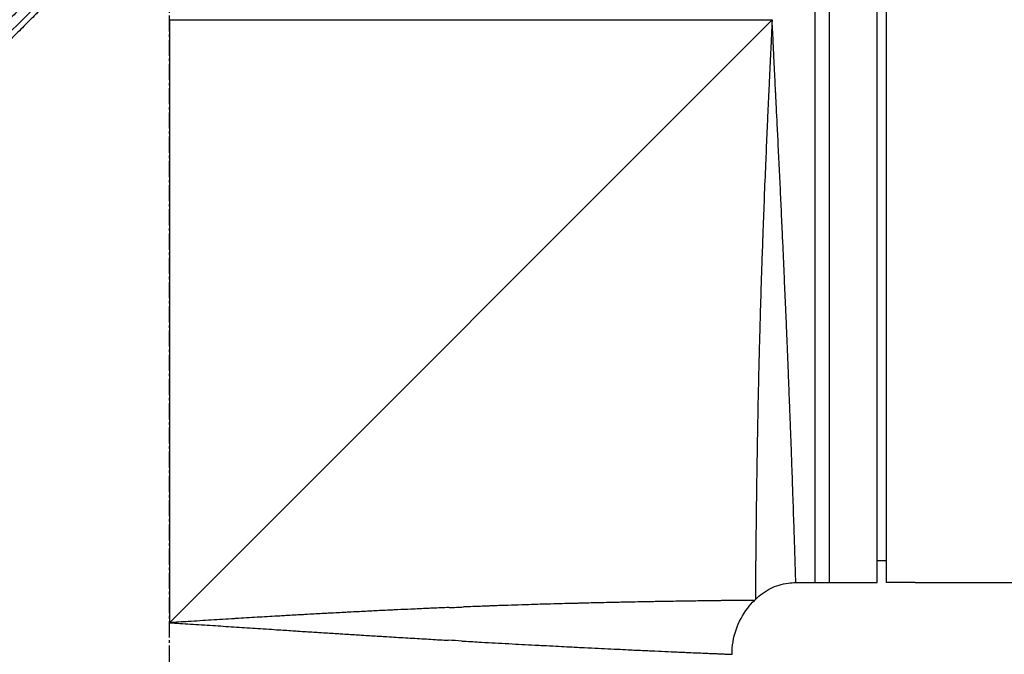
# Model space of a CAD drawing. Header units: millimetres. Extents: x 0 to 4378, y 0 to 2376.
# Tile 66 of 256: x 226 to 329, y 603 to 669. Entities that reach past the tile are written whole.
import ezdxf

# ---------------------------------------------------------------- set-up
doc = ezdxf.new("R2010")
doc.units = ezdxf.units.MM
doc.header["$LTSCALE"] = 0.2
doc.linetypes.add('CENTER2', pattern=[1.125, 0.75, -0.125, 0.125, -0.125])
doc.layers.add('02_Center Line', color=1, linetype='CENTER2')

# ---------------------------------------------------------------- blocks, each defined once
blk = doc.blocks.new('A$C078f5041')
for p, q in [((-75.2, 110.2), (-75.2, 228.2)), ((-74.2, 110.2), (-74.2, 228.2)), ((-69.2, 110.2), (-69.2, 228.2)), ((-67.7, 110.2), (-67.7, 228.2)), ((0, 169.2), (-63.2, 169.2)), ((0, 106), (-63.2, 169.2)), ((0, 169.2), (0, 106)), ((-75.2, 112.5), (-74.2, 112.49)), ((-78.7, 110.2), (-103.97, 110.2)), ((-78.2, 110.2), (-75.2, 110.2)), ((-65.69, 110.2), (-74.2, 110.2)), ((-61.44, 108.44), (-61.34, 108.34))]:
    blk.add_line(p, q)
for centre, major_axis, ratio, start_param, end_param in [((-1.99, 103.13), (60.42, -3.97), 0.049183, 2.043484, 2.072103), ((-0.13, 107.06), (-58.93, -4), 0.017963, 1.024583, 1.052762)]:
    blk.add_ellipse(centre, major_axis=major_axis, ratio=ratio, start_param=start_param, end_param=end_param)
for points, knots in [([(-45.74, 229.51), (-45.74, 229.51), (-45.72, 229.49), (-45.68, 229.44), (-45.66, 229.43), (-45.61, 229.38), (-45.57, 229.33), (-45.47, 229.24), (-45.43, 229.2), (-45.33, 229.09), (-45.26, 229.02), (-45.11, 228.88), (-45.03, 228.8), (-44.82, 228.59), (-44.68, 228.45), (-44.47, 228.24), (-44.41, 228.18), (-44.21, 227.97), (-44.06, 227.82), (-43.8, 227.56), (-43.7, 227.46), (-43.46, 227.23), (-43.33, 227.09), (-43.05, 226.81), (-42.9, 226.67), (-42.73, 226.49), (-42.7, 226.47), (-42.51, 226.27), (-42.33, 226.09), (-41.98, 225.74), (-41.81, 225.57), (-41.4, 225.17), (-41.16, 224.93), (-40.76, 224.53), (-40.61, 224.38), (-40.12, 223.88), (-39.77, 223.53), (-39.03, 222.8), (-38.65, 222.42), (-38.09, 221.85), (-37.92, 221.69), (-37.16, 220.92), (-36.54, 220.3), (-35.49, 219.25), (-35.07, 218.84), (-34.16, 217.92), (-33.65, 217.42), (-32.61, 216.38), (-32.08, 215.84), (-31.43, 215.2), (-31.33, 215.09), (-30.53, 214.3), (-29.83, 213.59), (-28.59, 212.36), (-28.06, 211.83), (-26.84, 210.61), (-26.14, 209.91), (-24.83, 208.6), (-24.23, 208), (-23.22, 206.99), (-22.82, 206.58), (-22.14, 205.91), (-21.87, 205.64), (-21.26, 205.02), (-20.91, 204.68), (-20.23, 203.99), (-19.88, 203.65), (-19.22, 202.99), (-18.92, 202.68), (-18.57, 202.33), (-18.53, 202.29), (-18.14, 201.9), (-17.79, 201.55), (-16.9, 200.66), (-16.36, 200.12), (-15.64, 199.41), (-15.47, 199.24), (-14.59, 198.35), (-13.87, 197.63), (-12.42, 196.19), (-11.69, 195.46), (-10.23, 193.99), (-9.49, 193.26), (-8.01, 191.78), (-7.27, 191.04), (-5.78, 189.54), (-5.03, 188.79), (-3.52, 187.29), (-2.78, 186.54), (-1.71, 185.48), (-1.39, 185.16), (-0.76, 184.53), (-0.44, 184.21), (0, 183.77), (0.12, 183.64), (0.44, 183.33), (0.63, 183.14), (1.01, 182.76), (1.2, 182.57), (1.58, 182.19), (1.77, 182), (2.13, 181.64), (2.29, 181.47), (2.49, 181.28), (2.51, 181.26), (2.77, 181), (3.01, 180.76), (3.48, 180.28), (3.72, 180.04), (4.2, 179.56), (4.44, 179.32), (4.73, 179.03), (4.78, 178.99), (5.07, 178.69), (5.32, 178.44), (5.83, 177.94), (6.08, 177.68), (6.6, 177.16), (6.87, 176.9), (7.34, 176.43), (7.53, 176.23), (7.92, 175.85), (8.1, 175.66), (8.49, 175.28), (8.68, 175.08), (9.07, 174.7), (9.26, 174.51), (9.63, 174.14), (9.81, 173.96), (10.17, 173.59), (10.36, 173.41), (10.56, 173.21), (10.57, 173.19), (10.79, 172.98), (10.98, 172.79), (11.36, 172.4), (11.55, 172.22), (11.89, 171.87), (12.05, 171.72), (12.24, 171.53), (12.28, 171.49), (12.43, 171.34), (12.55, 171.22), (12.74, 171.03), (12.81, 170.96), (12.99, 170.77), (13.1, 170.67), (13.29, 170.48), (13.37, 170.39), (13.59, 170.18), (13.73, 170.04), (13.92, 169.85), (13.97, 169.8), (14.22, 169.54), (14.43, 169.34), (14.84, 168.93), (15.05, 168.72), (15.46, 168.31), (15.67, 168.1), (16.01, 167.75), (16.15, 167.61), (17.11, 166.66), (17.93, 165.84), (19.43, 164.34), (20.11, 163.65), (21.38, 162.39), (21.96, 161.8), (22.7, 161.06), (22.86, 160.9), (23.68, 160.09), (24.33, 159.43), (25.07, 158.7), (25.15, 158.62), (25.75, 158.01), (26.27, 157.49), (27, 156.76), (27.21, 156.56), (27.9, 155.87), (28.39, 155.38), (29.1, 154.66), (29.34, 154.43), (30.37, 153.4), (31.16, 152.6), (32.57, 151.2), (33.19, 150.58), (34.41, 149.35), (35.02, 148.75), (36.2, 147.56), (36.79, 146.98), (37.54, 146.23), (37.72, 146.05), (38.83, 144.93), (39.76, 144.01), (41.05, 142.72), (41.43, 142.34), (42.64, 141.13), (43.46, 140.3), (44.68, 139.08), (45.09, 138.67), (46.04, 137.73), (46.58, 137.19), (47.61, 136.15), (48.11, 135.65), (48.71, 135.05), (48.82, 134.95), (49.66, 134.1), (50.38, 133.39), (51.39, 132.38), (51.71, 132.06), (52.41, 131.36), (52.78, 130.99), (53.49, 130.27), (53.83, 129.93), (54.36, 129.41), (54.55, 129.22), (54.95, 128.82), (55.16, 128.61), (55.55, 128.22), (55.73, 128.03), (56.13, 127.64), (56.35, 127.42), (56.69, 127.08), (56.83, 126.94), (57.14, 126.63), (57.31, 126.45), (57.61, 126.15), (57.74, 126.02), (58.03, 125.74), (58.18, 125.59), (58.43, 125.34), (58.53, 125.24), (58.77, 124.99), (58.9, 124.86), (59.1, 124.67), (59.17, 124.6), (59.33, 124.44), (59.41, 124.36), (59.55, 124.21), (59.61, 124.15), (59.76, 124), (59.84, 123.92), (59.91, 123.86), (59.92, 123.84), (59.98, 123.78), (60.01, 123.75), (60.02, 123.75), (60.02, 123.75), (60.02, 123.75)], [0, 0, 0, 0, 0.257354, 0.257354, 0.326237, 0.326237, 0.532709, 0.532709, 0.653072, 0.653072, 0.826383, 0.826383, 0.980612, 0.980612, 1.221018, 1.221018, 1.308472, 1.308472, 1.512953, 1.512953, 1.636992, 1.636992, 1.789146, 1.789146, 1.943102, 1.943102, 1.965845, 1.965845, 2.139379, 2.139379, 2.294197, 2.294197, 2.497442, 2.497442, 2.621999, 2.621999, 2.888446, 2.888446, 3.162424, 3.162424, 3.276803, 3.276803, 3.678252, 3.678252, 3.9315, 3.9315, 4.226971, 4.226971, 4.529662, 4.529662, 4.586048, 4.586048, 4.965901, 4.965901, 5.240486, 5.240486, 5.596576, 5.596576, 5.895461, 5.895461, 6.09193, 6.09193, 6.223224, 6.223224, 6.387068, 6.387068, 6.550917, 6.550917, 6.696146, 6.696146, 6.714688, 6.714688, 6.878445, 6.878445, 7.127882, 7.127882, 7.205393, 7.205393, 7.531923, 7.531923, 7.858453, 7.858453, 8.185149, 8.185149, 8.511845, 8.511845, 8.840084, 8.840084, 9.164788, 9.164788, 9.300716, 9.300716, 9.43764, 9.43764, 9.491568, 9.491568, 9.573784, 9.573784, 9.656087, 9.656087, 9.738273, 9.738273, 9.810512, 9.810512, 9.820176, 9.820176, 9.921487, 9.921487, 10.022047, 10.022047, 10.121234, 10.121234, 10.140813, 10.140813, 10.240775, 10.240775, 10.34206, 10.34206, 10.443345, 10.443345, 10.519125, 10.519125, 10.593519, 10.593519, 10.673571, 10.673571, 10.751664, 10.751664, 10.828971, 10.828971, 10.907781, 10.907781, 10.915165, 10.915165, 10.998748, 10.998748, 11.080195, 11.080195, 11.146615, 11.146615, 11.161943, 11.161943, 11.21211, 11.21211, 11.242651, 11.242651, 11.288319, 11.288319, 11.321832, 11.321832, 11.377745, 11.377745, 11.399138, 11.399138, 11.480179, 11.480179, 11.560404, 11.560404, 11.640086, 11.640086, 11.694297, 11.694297, 12.011124, 12.011124, 12.279997, 12.279997, 12.509628, 12.509628, 12.572827, 12.572827, 12.833111, 12.833111, 12.865725, 12.865725, 13.07529, 13.07529, 13.158686, 13.158686, 13.355513, 13.355513, 13.451637, 13.451637, 13.778619, 13.778619, 14.038498, 14.038498, 14.296261, 14.296261, 14.549067, 14.549067, 14.626299, 14.626299, 15.04137, 15.04137, 15.215105, 15.215105, 15.604069, 15.604069, 15.80398, 15.80398, 16.073193, 16.073193, 16.335419, 16.335419, 16.392609, 16.392609, 16.791079, 16.791079, 16.982171, 16.982171, 17.214497, 17.214497, 17.441103, 17.441103, 17.573214, 17.573214, 17.727887, 17.727887, 17.868871, 17.868871, 18.045189, 18.045189, 18.163993, 18.163993, 18.326743, 18.326743, 18.458589, 18.458589, 18.625722, 18.625722, 18.752843, 18.752843, 18.936687, 18.936687, 19.046733, 19.046733, 19.205689, 19.205689, 19.340689, 19.340689, 19.583635, 19.583635, 19.634122, 19.634122, 19.890387, 19.890387, 19.927065, 19.927065, 19.927065, 19.927065]), ([(-25.42, 211.17), (-25.4, 211.15), (-25.2, 210.95), (-25.1, 210.85), (-25.02, 210.77), (-24.79, 210.54), (-24.63, 210.38), (-24.15, 209.9), (-23.83, 209.58), (-22.87, 208.62), (-22.22, 207.97), (-21.13, 206.87), (-20.69, 206.43), (-20.08, 205.82), (-19.9, 205.65), (-19.58, 205.32), (-19.42, 205.16), (-19.11, 204.85), (-18.96, 204.7), (-18.48, 204.22), (-18.15, 203.9), (-17.46, 203.2), (-17.08, 202.83), (-16.49, 202.24), (-16.28, 202.02), (-15.89, 201.64), (-15.71, 201.46), (-15.43, 201.18), (-15.32, 201.07), (-14.02, 199.77), (-12.83, 198.58), (-10.93, 196.69), (-10.24, 196), (-8.74, 194.51), (-7.94, 193.71), (-4.99, 190.77), (-2.81, 188.6), (-0.04, 185.85), (0.55, 185.27), (1.25, 184.57), (1.36, 184.46), (1.54, 184.28), (1.61, 184.21), (1.75, 184.07), (1.84, 183.99), (2, 183.83), (2.09, 183.74), (2.23, 183.6), (2.29, 183.54), (2.46, 183.37), (2.59, 183.25), (2.79, 183.05), (2.87, 182.97), (3.27, 182.57), (3.6, 182.24), (4.23, 181.62), (4.53, 181.33), (6.16, 179.72), (7.49, 178.4), (9.51, 176.41), (10.2, 175.73), (11.01, 174.93), (11.13, 174.81), (11.38, 174.56), (11.51, 174.44), (11.82, 174.13), (12, 173.95), (12.32, 173.63), (12.45, 173.5), (12.69, 173.27), (12.8, 173.17), (13.13, 172.83), (13.37, 172.6), (13.69, 172.29), (13.77, 172.2), (13.9, 172.07), (13.95, 172.03), (14.1, 171.88), (14.2, 171.77), (14.51, 171.47), (14.72, 171.26), (15.18, 170.81), (15.43, 170.56), (15.88, 170.12), (16.07, 169.92), (16.45, 169.55), (16.63, 169.37), (16.92, 169.08), (17.04, 168.97), (17.32, 168.69), (17.49, 168.52), (17.81, 168.2), (17.98, 168.04), (18.39, 167.63), (18.63, 167.39), (19.12, 166.91), (19.35, 166.68), (19.67, 166.36), (19.76, 166.28), (20.65, 165.38), (21.47, 164.58), (23.4, 162.66), (24.52, 161.55), (26.06, 160.02), (26.5, 159.59), (27.18, 158.91), (27.43, 158.66), (27.92, 158.18), (28.16, 157.94), (28.7, 157.4), (29, 157.1), (29.74, 156.36), (30.18, 155.92), (31.08, 155.03), (31.54, 154.58), (32.99, 153.13), (33.97, 152.16), (35.86, 150.27), (36.77, 149.37), (39.3, 146.84), (40.91, 145.24), (43.2, 142.96), (43.92, 142.23), (45.94, 140.22), (47.2, 138.96), (48.9, 137.25), (49.39, 136.76), (50.81, 135.35), (51.7, 134.45), (53.36, 132.79), (54.13, 132.02), (56.23, 129.92), (57.44, 128.71), (58.91, 127.23), (59.34, 126.81), (60.08, 126.06), (60.4, 125.74), (60.8, 125.34), (60.93, 125.21), (61.26, 124.88), (61.43, 124.71), (61.69, 124.45), (61.76, 124.37), (61.76, 124.37)], [-6.4275, -6.4275, -6.4275, -6.4275, -6.424579, -6.424579, -6.412986, -6.412986, -6.389799, -6.389799, -6.343423, -6.343423, -6.250719, -6.250719, -6.188925, -6.188925, -6.164944, -6.164944, -6.143206, -6.143206, -6.121775, -6.121775, -6.07704, -6.07704, -6.024753, -6.024753, -5.995309, -5.995309, -5.971269, -5.971269, -5.956122, -5.956122, -5.793762, -5.793762, -5.701231, -5.701231, -5.595248, -5.595248, -5.312861, -5.312861, -5.238, -5.238, -5.223233, -5.223233, -5.214163, -5.214163, -5.203983, -5.203983, -5.193148, -5.193148, -5.185837, -5.185837, -5.170025, -5.170025, -5.159458, -5.159458, -5.116192, -5.116192, -5.076828, -5.076828, -4.902395, -4.902395, -4.811092, -4.811092, -4.79475, -4.79475, -4.778204, -4.778204, -4.753484, -4.753484, -4.73568, -4.73568, -4.721937, -4.721937, -4.690616, -4.690616, -4.678702, -4.678702, -4.672826, -4.672826, -4.658232, -4.658232, -4.631069, -4.631069, -4.599206, -4.599206, -4.573269, -4.573269, -4.55068, -4.55068, -4.53588, -4.53588, -4.51433, -4.51433, -4.493222, -4.493222, -4.461613, -4.461613, -4.430745, -4.430745, -4.419812, -4.419812, -4.31126, -4.31126, -4.161308, -4.161308, -4.101635, -4.101635, -4.067542, -4.067542, -4.034221, -4.034221, -3.992837, -3.992837, -3.931624, -3.931624, -3.867648, -3.867648, -3.727894, -3.727894, -3.595814, -3.595814, -3.354286, -3.354286, -3.239165, -3.239165, -3.029822, -3.029822, -2.943183, -2.943183, -2.775567, -2.775567, -2.617669, -2.617669, -2.317664, -2.317664, -2.179435, -2.179435, -2.044748, -2.044748, -1.978451, -1.978451, -1.845335, -1.845335, -1.687717, -1.687717, -1.687717, -1.687717]), ([(-26.12, 210.46), (-26.09, 210.43), (-25.81, 210.15), (-25.2, 209.53), (-24.96, 209.29), (-24.26, 208.59), (-23.78, 208.11), (-22.35, 206.68), (-21.38, 205.71), (-19.74, 204.07), (-19.08, 203.41), (-17.53, 201.86), (-16.64, 200.97), (-14.52, 198.86), (-13.3, 197.64), (-10.43, 194.77), (-8.76, 193.12), (-4.85, 189.22), (-2.58, 186.96), (2.1, 182.32), (4.6, 179.84), (8.34, 176.16), (9, 175.51), (10.08, 174.44), (10.51, 174.02), (11.17, 173.37), (11.4, 173.14), (12.05, 172.5), (12.45, 172.1), (12.97, 171.59), (13.08, 171.48), (13.31, 171.25), (13.44, 171.12), (13.96, 170.61), (14.38, 170.2), (16.47, 168.12), (18.12, 166.49), (21.54, 163.1), (23.3, 161.35), (25.92, 158.75), (26.79, 157.89), (28.1, 156.58), (28.55, 156.14), (29.44, 155.26), (29.87, 154.82), (31.16, 153.54), (32, 152.7), (33.66, 151.06), (34.47, 150.25), (36.04, 148.68), (36.81, 147.91), (39.03, 145.7), (40.46, 144.27), (44.43, 140.31), (46.88, 137.86), (49.99, 134.75), (50.84, 133.9), (52.35, 132.38), (53.03, 131.7), (54.81, 129.93), (55.84, 128.89), (57.43, 127.3), (58.04, 126.69), (58.98, 125.75), (59.33, 125.39), (59.88, 124.85), (60.08, 124.65), (60.39, 124.34), (60.5, 124.22), (60.9, 123.82), (61.06, 123.67), (61.06, 123.67)], [0.000001, 0.000001, 0.000001, 0.000001, 0.016161, 0.016161, 0.025935, 0.025935, 0.045474, 0.045474, 0.084641, 0.084641, 0.110953, 0.110953, 0.146045, 0.146045, 0.192679, 0.192679, 0.254839, 0.254839, 0.337626, 0.337626, 0.424315, 0.424315, 0.443067, 0.443067, 0.454956, 0.454956, 0.461567, 0.461567, 0.473178, 0.473178, 0.476413, 0.476413, 0.479832, 0.479832, 0.490831, 0.490831, 0.532768, 0.532768, 0.578366, 0.578366, 0.601468, 0.601468, 0.613392, 0.613392, 0.625, 0.625, 0.647755, 0.647755, 0.670025, 0.670025, 0.691454, 0.691454, 0.732695, 0.732695, 0.809399, 0.809399, 0.839411, 0.839411, 0.865695, 0.865695, 0.911709, 0.911709, 0.946235, 0.946235, 0.972144, 0.972144, 0.991595, 0.991595, 1.006186, 1.006186, 1.050051, 1.050051, 1.050051, 1.050051]), ([(-65.69, 110.2), (-65.69, 110.2), (-65.68, 110.21), (-65.68, 110.26), (-65.68, 110.3), (-65.68, 110.4), (-65.68, 110.47), (-65.67, 110.62), (-65.67, 110.71), (-65.66, 110.91), (-65.66, 111.03), (-65.65, 111.21), (-65.65, 111.27), (-65.65, 111.47), (-65.64, 111.62), (-65.63, 111.95), (-65.63, 112.12), (-65.62, 112.44), (-65.61, 112.59), (-65.6, 112.87), (-65.6, 113.02), (-65.59, 113.32), (-65.58, 113.47), (-65.57, 113.78), (-65.57, 113.94), (-65.56, 114.27), (-65.55, 114.44), (-65.55, 114.64), (-65.54, 114.67), (-65.54, 114.69), (-65.54, 114.69), (-65.54, 114.69), (-65.53, 114.97), (-65.53, 115.25), (-65.51, 115.85), (-65.5, 116.16), (-65.47, 116.8), (-65.46, 117.13), (-65.44, 117.82), (-65.43, 118.18), (-65.4, 118.91), (-65.39, 119.28), (-65.37, 119.82), (-65.37, 119.97), (-65.36, 120.13), (-65.36, 120.13), (-65.35, 120.45), (-65.34, 120.77), (-65.32, 121.44), (-65.3, 121.78), (-65.28, 122.48), (-65.27, 122.84), (-65.24, 123.56), (-65.23, 123.93), (-65.2, 124.68), (-65.18, 125.06), (-65.16, 125.84), (-65.14, 126.23), (-65.12, 126.72), (-65.12, 126.81), (-65.11, 127.09), (-65.1, 127.28), (-65.09, 127.48), (-65.09, 127.48), (-65.07, 127.98), (-65.06, 128.5), (-65.01, 129.54), (-64.99, 130.07), (-64.95, 131.15), (-64.93, 131.7), (-64.89, 132.81), (-64.86, 133.37), (-64.82, 134.51), (-64.79, 135.09), (-64.76, 135.91), (-64.75, 136.15), (-64.74, 136.39), (-64.74, 136.39), (-64.71, 137.02), (-64.69, 137.66), (-64.63, 138.97), (-64.6, 139.64), (-64.54, 140.98), (-64.51, 141.65), (-64.45, 143.02), (-64.42, 143.73), (-64.36, 145.15), (-64.33, 145.86), (-64.29, 146.59), (-64.29, 146.59), (-64.29, 146.59), (-64.25, 147.47), (-64.21, 148.37), (-64.13, 150.15), (-64.09, 151.03), (-64, 152.81), (-63.96, 153.7), (-63.87, 155.5), (-63.83, 156.41), (-63.78, 157.43), (-63.77, 157.54), (-63.74, 158.24), (-63.71, 158.84), (-63.67, 159.5), (-63.67, 159.56), (-63.64, 160.22), (-63.61, 160.82), (-63.58, 161.48), (-63.57, 161.54), (-63.54, 162.21), (-63.51, 162.81), (-63.48, 163.47), (-63.48, 163.52), (-63.44, 164.19), (-63.41, 164.8), (-63.38, 165.45), (-63.38, 165.5), (-63.35, 166.16), (-63.32, 166.77), (-63.29, 167.42), (-63.28, 167.46), (-63.25, 168.07), (-63.23, 168.63), (-63.2, 169.2)], [0.5000035, 0.5000035, 0.5000035, 0.5000035, 0.5113799, 0.5113799, 0.5228206, 0.5228206, 0.5343311, 0.5343311, 0.5458651, 0.5458651, 0.5574117, 0.5574117, 0.5625, 0.5625, 0.5740343, 0.5740343, 0.5855172, 0.5855172, 0.5937419, 0.5937419, 0.6015538, 0.6015538, 0.6090049, 0.6090049, 0.6164573, 0.6164573, 0.6239204, 0.6239204, 0.6249896, 0.6249896, 0.625, 0.625, 0.625, 0.6365646, 0.6365646, 0.6481685, 0.6481685, 0.6598005, 0.6598005, 0.6714306, 0.6714306, 0.6830353, 0.6830353, 0.6874857, 0.6874857, 0.6875, 0.6875, 0.6968291, 0.6968291, 0.7061495, 0.7061495, 0.7154652, 0.7154652, 0.7247816, 0.7247816, 0.7341014, 0.7341014, 0.7434318, 0.7434318, 0.7455918, 0.7455918, 0.7499833, 0.7499833, 0.75, 0.75, 0.7616004, 0.7616004, 0.7732108, 0.7732108, 0.7848046, 0.7848046, 0.796371, 0.796371, 0.8078764, 0.8078764, 0.8124833, 0.8124833, 0.8125, 0.8125, 0.8247534, 0.8247534, 0.8373116, 0.8373116, 0.8495747, 0.8495747, 0.8622804, 0.8622804, 0.8749861, 0.8749861, 0.875, 0.875, 0.875, 0.890625, 0.890625, 0.9056831, 0.9056831, 0.9207258, 0.9207258, 0.9356741, 0.9356741, 0.9375, 0.9375, 0.9472495, 0.9472495, 0.948246, 0.948246, 0.9580095, 0.9580095, 0.9589703, 0.9589703, 0.9687681, 0.9687681, 0.9696347, 0.9696347, 0.979486, 0.979486, 0.9802538, 0.9802538, 0.9901768, 0.9901768, 0.9907884, 0.9907884, 1, 1, 1, 1]), ([(-63.2, 169.2), (-63.15, 168.14), (-63.1, 167.08), (-63.04, 165.82), (-63.03, 165.63), (-62.97, 164.44), (-62.92, 163.43), (-62.87, 162.18), (-62.86, 161.92), (-62.8, 160.7), (-62.76, 159.74), (-62.7, 158.43), (-62.68, 158.09), (-62.66, 157.54), (-62.65, 157.34), (-62.6, 156.11), (-62.55, 155.1), (-62.46, 152.9), (-62.41, 151.72), (-62.32, 149.4), (-62.28, 148.26), (-62.23, 146.88), (-62.22, 146.62), (-62.21, 146.29), (-62.2, 146.22), (-62.2, 145.96), (-62.19, 145.78), (-62.16, 144.9), (-62.13, 144.21), (-62.1, 143.18), (-62.09, 142.85), (-62.05, 141.81), (-62.03, 141.1), (-62, 139.96), (-61.98, 139.54), (-61.95, 138.38), (-61.93, 137.64), (-61.9, 136.57), (-61.89, 136.24), (-61.88, 135.82), (-61.88, 135.73), (-61.87, 135.46), (-61.86, 135.27), (-61.84, 134.54), (-61.83, 134.01), (-61.8, 132.95), (-61.79, 132.43), (-61.78, 131.81), (-61.78, 131.7), (-61.76, 131.13), (-61.75, 130.66), (-61.73, 129.73), (-61.72, 129.26), (-61.7, 128.45), (-61.7, 128.1), (-61.68, 127.38), (-61.68, 127.02), (-61.67, 126.58), (-61.67, 126.5), (-61.66, 126.26), (-61.66, 126.1), (-61.65, 125.52), (-61.64, 125.11), (-61.63, 124.49), (-61.63, 124.27), (-61.62, 123.65), (-61.61, 123.25), (-61.6, 122.53), (-61.59, 122.2), (-61.58, 121.51), (-61.58, 121.14), (-61.57, 120.5), (-61.56, 120.21), (-61.56, 119.6), (-61.55, 119.27), (-61.55, 118.9), (-61.55, 118.84), (-61.54, 118.69), (-61.54, 118.59), (-61.54, 118.13), (-61.53, 117.78), (-61.52, 117.23), (-61.52, 117.02), (-61.52, 116.47), (-61.51, 116.14), (-61.51, 115.55), (-61.5, 115.29), (-61.5, 114.7), (-61.49, 114.37), (-61.49, 113.85), (-61.49, 113.65), (-61.48, 113.38), (-61.48, 113.29), (-61.48, 113.19), (-61.48, 113.16), (-61.48, 113.08), (-61.48, 113.03), (-61.48, 112.82), (-61.48, 112.67), (-61.47, 112.37), (-61.47, 112.23), (-61.47, 111.97), (-61.47, 111.86), (-61.47, 111.63), (-61.47, 111.51), (-61.46, 111.3), (-61.46, 111.22), (-61.46, 111.01), (-61.46, 110.89), (-61.46, 110.66), (-61.46, 110.55), (-61.46, 110.32), (-61.46, 110.21), (-61.45, 110.03), (-61.45, 109.95), (-61.45, 109.8), (-61.45, 109.72), (-61.45, 109.64), (-61.45, 109.64), (-61.45, 109.62), (-61.45, 109.6), (-61.45, 109.5), (-61.45, 109.42), (-61.45, 109.26), (-61.45, 109.19), (-61.45, 109.1), (-61.45, 109.09), (-61.45, 108.99), (-61.45, 108.9), (-61.44, 108.78), (-61.44, 108.74), (-61.44, 108.66), (-61.44, 108.63), (-61.44, 108.57), (-61.44, 108.54), (-61.44, 108.51), (-61.44, 108.5), (-61.44, 108.48), (-61.44, 108.46), (-61.44, 108.45), (-61.44, 108.44), (-61.44, 108.44), (-61.44, 108.44), (-61.44, 108.44), (-61.44, 108.44), (-61.44, 108.44)], [0, 0, 0, 0, 0.0168711, 0.0168711, 0.0199064, 0.0199064, 0.0358741, 0.0358741, 0.0399243, 0.0399243, 0.0553785, 0.0553785, 0.0608736, 0.0608736, 0.0642082, 0.0642082, 0.0806442, 0.0806442, 0.1001795, 0.1001795, 0.1193101, 0.1193101, 0.1237216, 0.1237216, 0.125, 0.125, 0.1280941, 0.1280941, 0.1401608, 0.1401608, 0.1459378, 0.1459378, 0.1585461, 0.1585461, 0.1661572, 0.1661572, 0.1796246, 0.1796246, 0.1858558, 0.1858558, 0.1875, 0.1875, 0.191055, 0.191055, 0.2012926, 0.2012926, 0.2116266, 0.2116266, 0.2136665, 0.2136665, 0.2231835, 0.2231835, 0.2328546, 0.2328546, 0.2403487, 0.2403487, 0.2483067, 0.2483067, 0.25, 0.25, 0.2536375, 0.2536375, 0.2629571, 0.2629571, 0.2679133, 0.2679133, 0.2774413, 0.2774413, 0.285379, 0.285379, 0.2946448, 0.2946448, 0.3020569, 0.3020569, 0.3110307, 0.3110307, 0.3125, 0.3125, 0.3154072, 0.3154072, 0.3255616, 0.3255616, 0.3319879, 0.3319879, 0.342536, 0.342536, 0.3514111, 0.3514111, 0.3631619, 0.3631619, 0.3707391, 0.3707391, 0.3740244, 0.3740244, 0.375, 0.375, 0.3773145, 0.3773145, 0.3836748, 0.3836748, 0.3900838, 0.3900838, 0.3952506, 0.3952506, 0.4011716, 0.4011716, 0.4055785, 0.4055785, 0.4121284, 0.4121284, 0.4188534, 0.4188534, 0.4259238, 0.4259238, 0.431292, 0.431292, 0.4371666, 0.4371666, 0.4375, 0.4375, 0.438797, 0.438797, 0.4455695, 0.4455695, 0.4532467, 0.4532467, 0.4543919, 0.4543919, 0.4647517, 0.4647517, 0.4711997, 0.4711997, 0.4779739, 0.4779739, 0.4841818, 0.4841818, 0.4878723, 0.4878723, 0.4936106, 0.4936106, 0.4992364, 0.4992364, 0.5, 0.5, 0.5004051, 0.5004051, 0.5004051, 0.5004051]), ([(-78.2, 110.2), (-78.26, 110.2), (-78.33, 110.2), (-78.45, 110.2), (-78.51, 110.2), (-78.6, 110.2), (-78.64, 110.2), (-78.69, 110.2), (-78.7, 110.2), (-78.7, 110.2)], [0, 0, 0, 0, 0.01883443, 0.01883443, 0.03766886, 0.03766886, 0.05650329, 0.05650329, 0.07533773, 0.07533773, 0.07533773, 0.07533773]), ([(-61.44, 108.44), (-61.9, 108.9), (-62.44, 109.29), (-63.6, 109.87), (-64.24, 110.06), (-65.15, 110.18), (-65.42, 110.2), (-65.69, 110.2)], [0, 0, 0, 0, 0.1944378, 0.1944378, 0.3894915, 0.3894915, 0.4694478, 0.4694478, 0.4694478, 0.4694478]), ([(-61.34, 108.34), (-61.34, 108.34), (-61.34, 108.34), (-61.34, 108.34), (-61.34, 108.34), (-61.33, 108.34), (-61.32, 108.34), (-61.3, 108.34), (-61.28, 108.34), (-61.25, 108.34), (-61.23, 108.34), (-61.17, 108.34), (-61.14, 108.34), (-61.08, 108.34), (-61.06, 108.34), (-60.98, 108.34), (-60.9, 108.34), (-60.77, 108.34), (-60.72, 108.34), (-60.6, 108.34), (-60.53, 108.34), (-60.38, 108.33), (-60.31, 108.33), (-60.22, 108.33), (-60.21, 108.33), (-60.18, 108.33), (-60.17, 108.33), (-60.13, 108.33), (-60.12, 108.33), (-60.02, 108.33), (-59.93, 108.33), (-59.76, 108.33), (-59.67, 108.33), (-59.48, 108.32), (-59.39, 108.32), (-59.2, 108.32), (-59.11, 108.32), (-58.94, 108.32), (-58.87, 108.32), (-58.67, 108.31), (-58.54, 108.31), (-58.27, 108.31), (-58.13, 108.31), (-57.85, 108.31), (-57.7, 108.3), (-57.41, 108.3), (-57.26, 108.3), (-57.07, 108.3), (-57.04, 108.3), (-56.94, 108.29), (-56.87, 108.29), (-56.74, 108.29), (-56.67, 108.29), (-56.56, 108.29), (-56.5, 108.29), (-56.23, 108.29), (-56.01, 108.28), (-55.53, 108.28), (-55.27, 108.27), (-54.87, 108.27), (-54.72, 108.26), (-54.17, 108.26), (-53.76, 108.25), (-53.02, 108.24), (-52.71, 108.23), (-52.02, 108.22), (-51.65, 108.22), (-51.04, 108.21), (-50.81, 108.2), (-50.26, 108.19), (-49.93, 108.19), (-49.27, 108.17), (-48.94, 108.17), (-48.29, 108.15), (-47.96, 108.15), (-47.43, 108.14), (-47.23, 108.13), (-46.64, 108.12), (-46.25, 108.11), (-45.46, 108.09), (-45.07, 108.08), (-44.37, 108.07), (-44.07, 108.06), (-43.58, 108.05), (-43.38, 108.04), (-43.05, 108.04), (-42.92, 108.03), (-42.35, 108.02), (-41.9, 108.01), (-41.08, 107.98), (-40.7, 107.97), (-39.85, 107.95), (-39.38, 107.94), (-38.49, 107.91), (-38.09, 107.9), (-37.2, 107.87), (-36.71, 107.85), (-35.77, 107.82), (-35.31, 107.81), (-34.75, 107.79), (-34.66, 107.79), (-34.31, 107.77), (-34.07, 107.76), (-33.67, 107.75), (-33.53, 107.75), (-32.87, 107.72), (-32.35, 107.7), (-31.51, 107.67), (-31.18, 107.66), (-30.85, 107.65)], [0.5002568, 0.5002568, 0.5002568, 0.5002568, 0.5003876, 0.5003876, 0.505614, 0.505614, 0.5109657, 0.5109657, 0.5159157, 0.5159157, 0.5218046, 0.5218046, 0.5282643, 0.5282643, 0.5314191, 0.5314191, 0.541786, 0.541786, 0.5469596, 0.5469596, 0.55408, 0.55408, 0.5603558, 0.5603558, 0.5612004, 0.5612004, 0.5625, 0.5625, 0.5637682, 0.5637682, 0.5700935, 0.5700935, 0.5760487, 0.5760487, 0.5818443, 0.5818443, 0.5874405, 0.5874405, 0.5911611, 0.5911611, 0.5982452, 0.5982452, 0.6049205, 0.6049205, 0.6115549, 0.6115549, 0.6181384, 0.6181384, 0.6194974, 0.6194974, 0.622357, 0.622357, 0.625, 0.625, 0.6270506, 0.6270506, 0.6357771, 0.6357771, 0.6449367, 0.6449367, 0.6500388, 0.6500388, 0.6634534, 0.6634534, 0.6731077, 0.6731077, 0.6838293, 0.6838293, 0.6901228, 0.6901228, 0.6988953, 0.6988953, 0.7074051, 0.7074051, 0.7156068, 0.7156068, 0.7204553, 0.7204553, 0.7298402, 0.7298402, 0.738926, 0.738926, 0.7456432, 0.7456432, 0.75, 0.75, 0.7528673, 0.7528673, 0.7624117, 0.7624117, 0.7702153, 0.7702153, 0.7799043, 0.7799043, 0.7878707, 0.7878707, 0.7973388, 0.7973388, 0.8060712, 0.8060712, 0.8078651, 0.8078651, 0.8125, 0.8125, 0.8152429, 0.8152429, 0.8247341, 0.8247341, 0.8307182, 0.8307182, 0.8307182, 0.8307182]), ([(-59, 102.69), (-59, 103.55), (-59.14, 104.43), (-59.7, 106.07), (-60.12, 106.85), (-60.86, 107.82), (-61.09, 108.09), (-61.34, 108.34)], [0, 0, 0, 0, 0.2592614, 0.2592614, 0.5193326, 0.5193326, 0.6259312, 0.6259312, 0.6259312, 0.6259312]), ([(-29.32, 107.59), (-28.76, 107.56), (-28.19, 107.54), (-27.45, 107.51), (-27.28, 107.5), (-26.51, 107.47), (-25.91, 107.44), (-24.85, 107.39), (-24.39, 107.37), (-23.9, 107.35), (-23.87, 107.35), (-23.66, 107.34), (-23.47, 107.33), (-23.14, 107.31), (-23.01, 107.31), (-22.33, 107.27), (-21.77, 107.25), (-21.07, 107.21), (-20.92, 107.2), (-20.21, 107.17), (-19.65, 107.14), (-18.89, 107.1), (-18.7, 107.09), (-17.94, 107.05), (-17.37, 107.02), (-16.61, 106.98), (-16.42, 106.97), (-15.66, 106.93), (-15.08, 106.9), (-14.3, 106.85), (-14.1, 106.84), (-13.35, 106.8), (-12.8, 106.77), (-12.03, 106.73), (-11.81, 106.71), (-10.88, 106.66), (-10.17, 106.62), (-9.37, 106.57), (-9.29, 106.57), (-8.46, 106.52), (-7.72, 106.47), (-6.92, 106.43), (-6.87, 106.42), (-6.01, 106.37), (-5.2, 106.32), (-3.6, 106.22), (-2.79, 106.17), (-1.33, 106.08), (-0.66, 106.04), (0, 106)], [0.8399089, 0.8399089, 0.8399089, 0.8399089, 0.84997, 0.84997, 0.8529241, 0.8529241, 0.8634556, 0.8634556, 0.8713034, 0.8713034, 0.871785, 0.871785, 0.875, 0.875, 0.877259, 0.877259, 0.8865817, 0.8865817, 0.8889916, 0.8889916, 0.8983475, 0.8983475, 0.901406, 0.901406, 0.9107518, 0.9107518, 0.9137576, 0.9137576, 0.9230883, 0.9230883, 0.9263339, 0.9263339, 0.9351413, 0.9351413, 0.9386494, 0.9386494, 0.9500228, 0.9500228, 0.9513863, 0.9513863, 0.9631672, 0.9631672, 0.9641071, 0.9641071, 0.9768236, 0.9768236, 0.9895425, 0.9895425, 1, 1, 1, 1]), ([(0, 106), (-0.74, 105.95), (-1.47, 105.9), (-2.99, 105.81), (-3.77, 105.76), (-5.29, 105.66), (-6.03, 105.61), (-7.52, 105.51), (-8.27, 105.46), (-9.76, 105.36), (-10.51, 105.32), (-11.33, 105.26), (-11.41, 105.26), (-12.04, 105.22), (-12.59, 105.18), (-13.33, 105.13), (-13.52, 105.12), (-14.26, 105.07), (-14.81, 105.04), (-15.56, 104.99), (-15.76, 104.98), (-16.51, 104.93), (-17.05, 104.9), (-17.79, 104.85), (-18, 104.84), (-18.74, 104.79), (-19.27, 104.76), (-20, 104.71), (-20.2, 104.7), (-20.93, 104.65), (-21.46, 104.62), (-22.18, 104.58), (-22.37, 104.56), (-22.56, 104.55), (-22.56, 104.55), (-23.23, 104.51), (-23.88, 104.47), (-25.18, 104.4), (-25.83, 104.36), (-27.11, 104.28), (-27.74, 104.24), (-28.66, 104.19), (-28.96, 104.17), (-29.25, 104.16)], [0, 0, 0, 0, 0.0120089, 0.0120089, 0.0246859, 0.0246859, 0.0368723, 0.0368723, 0.0491074, 0.0491074, 0.0614151, 0.0614151, 0.0627169, 0.0627169, 0.0718114, 0.0718114, 0.075039, 0.075039, 0.0840672, 0.0840672, 0.087536, 0.087536, 0.0965486, 0.0965486, 0.1000411, 0.1000411, 0.1090893, 0.1090893, 0.1125205, 0.1125205, 0.1216547, 0.1216547, 0.125, 0.125, 0.12503, 0.12503, 0.1366459, 0.1366459, 0.148287, 0.148287, 0.1599429, 0.1599429, 0.1654051, 0.1654051, 0.1654051, 0.1654051]), ([(-30.68, 104.08), (-31.29, 104.04), (-31.89, 104.01), (-32.57, 103.97), (-32.64, 103.96), (-33.21, 103.93), (-33.69, 103.91), (-34.64, 103.85), (-35.11, 103.83), (-36.05, 103.78), (-36.51, 103.75), (-37.42, 103.7), (-37.87, 103.68), (-38.62, 103.64), (-38.92, 103.62), (-39.66, 103.59), (-40.09, 103.56), (-40.91, 103.52), (-41.3, 103.5), (-41.68, 103.48), (-42.19, 103.46), (-42.68, 103.43), (-43.66, 103.38), (-44.13, 103.36), (-45.07, 103.31), (-45.52, 103.29), (-46.41, 103.25), (-46.85, 103.23), (-47.65, 103.19), (-48.01, 103.17), (-48.58, 103.14), (-48.8, 103.13), (-49.54, 103.1), (-50.05, 103.08), (-51.04, 103.03), (-51.51, 103.01), (-52.41, 102.97), (-52.84, 102.95), (-53.48, 102.92), (-53.7, 102.91), (-54.11, 102.89), (-54.3, 102.89), (-54.78, 102.86), (-55.07, 102.85), (-55.61, 102.83), (-55.87, 102.82), (-56.36, 102.8), (-56.59, 102.79), (-57.02, 102.77), (-57.22, 102.76), (-57.56, 102.75), (-57.71, 102.74), (-57.99, 102.73), (-58.12, 102.72), (-58.35, 102.71), (-58.45, 102.71), (-58.63, 102.7), (-58.71, 102.7), (-58.83, 102.69), (-58.88, 102.69), (-58.96, 102.69), (-58.98, 102.69), (-59, 102.69), (-59, 102.69), (-59, 102.69), (-59, 102.69), (-59, 102.69)], [0.174424, 0.174424, 0.174424, 0.174424, 0.1860309, 0.1860309, 0.1875366, 0.1875366, 0.1969881, 0.1969881, 0.2064292, 0.2064292, 0.2158672, 0.2158672, 0.2253071, 0.2253071, 0.2317619, 0.2317619, 0.2412468, 0.2412468, 0.25, 0.2500365, 0.2500365, 0.2616441, 0.2616441, 0.2732519, 0.2732519, 0.2848411, 0.2848411, 0.2963752, 0.2963752, 0.3063931, 0.3063931, 0.3125314, 0.3125314, 0.3278904, 0.3278904, 0.3432855, 0.3432855, 0.3587358, 0.3587358, 0.3673766, 0.3673766, 0.3750224, 0.3750224, 0.3878226, 0.3878226, 0.4006117, 0.4006117, 0.4133944, 0.4133944, 0.4261703, 0.4261703, 0.4375116, 0.4375116, 0.4490246, 0.4490246, 0.4605597, 0.4605597, 0.4720961, 0.4720961, 0.4836152, 0.4836152, 0.495087, 0.495087, 0.5, 0.5, 0.5001285, 0.5001285, 0.5001285, 0.5001285])]:
    blk.add_open_spline(points, degree=3, knots=knots)
blk.add_open_spline([(-61.34, 108.34), (-61.34, 108.34), (-61.34, 108.34), (-61.34, 108.34)], degree=3)
at = {"layer": '02_Center Line', "ltscale": 11.288275}
blk.add_line((0, -14.92), (0, 260.08), dxfattribs=at)

msp = doc.modelspace()

# ---------------------------------------------------------------- block references
at = {"xscale": -1}
msp.add_blockref('A$C078f5041', (241.743, 499.915), dxfattribs=at)

doc.saveas('drawing.dxf')
